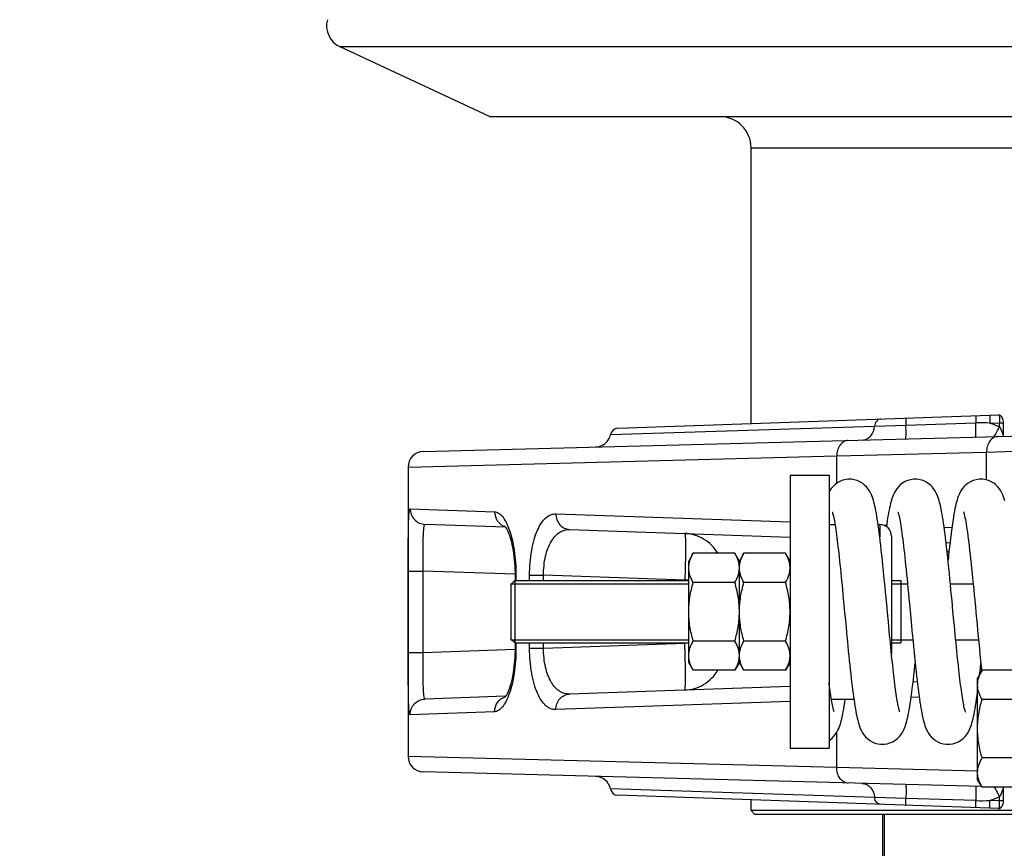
# Model space of a CAD drawing. Extents: x 0 to 2037, y -777 to 1557.
# Tile 22 of 70: x 347 to 410, y 601 to 654. Entities that reach past the tile are written whole.
import ezdxf

# ---------------------------------------------------------------- set-up
doc = ezdxf.new("R2010")
doc.units = 0
doc.header["$LTSCALE"] = 65.395
doc.layers.get('0').update_dxf_attribs({"linetype": 'CONTINUOUS'})
doc.layers.add('3_ALL_AXES', color=7, linetype='CONTINUOUS')
doc.styles.get("Standard").update_dxf_attribs({"font": 'arial.ttf'})
doc.dimstyles.new('DIMSTYLE_1', dxfattribs={"dimtxt": 8, "dimasz": 3, "dimexe": 2, "dimexo": 1.5, "dimgap": 2, "dimtad": 1, "dimdec": 1, "dimlfac": 2, "dimtxsty": 'STANDARD', "dimblk": '_ARROW_FILLED', "dimblk1": '_ARROW_FILLED', "dimblk2": '_ARROW_FILLED', "dimcen": 0.09, "dimazin": 3, "dimtp": 0.8, "dimtm": 0.8, "dimtfac": 1, "dimtdec": 65535, "dimtofl": 0, "dimtmove": 0, "dimatfit": 3, "dimtolj": 1})

# ---------------------------------------------------------------- blocks, each defined once
blk = doc.blocks.new('_ARROW_FILLED')
at = {"color": 0, "linetype": 'BYBLOCK'}
blk.add_solid([(0, 0), (-1, 0.25), (-1, -0.25)], dxfattribs=at)
blk = doc.blocks.new('*D7')
at = {"color": 2, "linetype": 'CONTINUOUS'}
for p, q in [((123.807, 476.828), (123.807, 722.061)), ((123.807, 720.061), (305.057, 720.061)), ((486.307, 720.061), (305.057, 720.061))]:
    blk.add_line(p, q, dxfattribs=at)
at = {"color": 2, "linetype": 'CONTINUOUS', "xscale": 3, "yscale": 3, "zscale": 3, "rotation": 180}
blk.add_blockref('_ARROW_FILLED', (123.807, 720.061), dxfattribs=at)
at = {"color": 2, "linetype": 'CONTINUOUS', "xscale": 3, "yscale": 3, "zscale": 3}
blk.add_blockref('_ARROW_FILLED', (486.307, 720.061), dxfattribs=at)
at = {"color": 2, "linetype": 'CONTINUOUS', "insert": (305.057, 730.061), "char_height": 8, "width": 7.43494, "attachment_point": 2}
blk.add_mtext('A', dxfattribs=at)

msp = doc.modelspace()

# ---------------------------------------------------------------- linework, layer by layer
at = {"color": 9, "linetype": 'CONTINUOUS'}
for p, q in [((605.166, 652.046), (367.447, 652.046)), ((393.807, 645.578), (578.807, 645.578)), ((384.787, 627.194), (401.736, 627.736)), ((401.736, 627.736), (403.738, 627.798)), ((403.738, 627.798), (408.218, 627.941)), ((409.122, 627.928), (409.742, 627.949)), ((409.742, 627.688), (409.742, 627.949)), ((371.807, 625.104), (399.301, 625.818)), ((399.301, 625.818), (408.905, 626.069)), ((399.301, 624.07), (399.301, 625.818)), ((408.905, 626.069), (411.307, 626.139)), ((408.905, 624.278), (408.905, 626.069)), ((371.936, 622.431), (377.36, 622.243)), ((381.286, 622.107), (396.307, 621.587)), ((402.057, 621.428), (402.057, 620.64)), ((402.321, 621.378), (402.494, 621.372)), ((406.188, 621.243), (406.683, 621.226)), ((371.815, 613.219), (371.815, 618.437)), ((371.815, 618.437), (372.78, 618.437)), ((372.78, 613.219), (372.78, 618.437)), ((378.67, 618.232), (372.78, 618.437)), ((378.729, 618.198), (378.669, 618.198)), ((378.729, 618.198), (378.729, 617.828)), ((379.602, 617.828), (379.602, 618.168)), ((379.602, 618.168), (380.499, 618.168)), ((380.499, 617.828), (380.499, 618.168)), ((389.556, 617.852), (380.499, 618.168)), ((389.556, 617.828), (389.556, 617.852)), ((389.807, 617.852), (389.556, 617.852)), ((378.729, 613.828), (378.729, 613.459)), ((379.602, 613.489), (379.602, 613.828)), ((380.499, 613.489), (380.499, 613.828)), ((380.499, 613.489), (389.556, 613.805)), ((389.556, 613.805), (389.556, 613.828)), ((389.807, 613.805), (389.556, 613.805)), ((371.815, 613.219), (372.78, 613.219)), ((372.78, 613.219), (378.67, 613.425)), ((378.729, 613.459), (378.669, 613.459)), ((379.602, 613.489), (380.499, 613.489)), ((396.307, 610.069), (381.286, 609.55)), ((400.399, 610.211), (399.841, 610.192)), ((404.588, 610.358), (404.073, 610.34)), ((377.36, 609.414), (371.936, 609.226)), ((399.301, 605.839), (399.301, 608.094)), ((399.301, 605.839), (371.807, 606.553)), ((408.332, 605.602), (399.301, 605.839)), ((401.736, 603.921), (384.787, 604.463)), ((403.738, 603.859), (401.736, 603.921)), ((408.218, 603.716), (403.738, 603.859)), ((409.742, 603.707), (409.122, 603.729)), ((409.742, 603.707), (409.742, 603.969)), ((402.358, 481.194), (402.358, 602.828))]:
    msp.add_line(p, q, dxfattribs=at)
at = {"color": 7, "linetype": 'CONTINUOUS'}
for p, q in [((377.029, 647.578), (367.447, 652.046)), ((377.029, 647.578), (595.584, 647.578)), ((393.807, 627.893), (393.807, 645.578)), ((385.259, 627.594), (409.122, 628.427)), ((372.78, 626.104), (411.307, 627.113)), ((371.807, 625.104), (371.807, 606.553)), ((378.063, 621.251), (372.9, 621.431)), ((398.807, 621.428), (399.183, 621.428)), ((401.952, 621.428), (402.057, 621.428)), ((382.168, 621.108), (396.307, 620.614)), ((402.807, 620.678), (402.807, 613.162)), ((406.312, 620.265), (406.56, 620.256)), ((378.669, 618.198), (378.669, 617.828)), ((378.657, 617.828), (378.407, 617.578)), ((378.407, 617.628), (378.407, 614.028)), ((378.657, 617.828), (378.657, 613.828)), ((378.657, 617.828), (389.807, 617.828)), ((402.807, 617.828), (403.407, 617.828)), ((403.407, 617.628), (403.407, 614.028)), ((378.657, 613.828), (378.407, 614.078)), ((378.657, 613.828), (389.807, 613.828)), ((378.669, 613.828), (378.669, 613.459)), ((402.807, 613.828), (403.407, 613.828)), ((402.793, 613.293), (402.765, 613.574)), ((408.562, 612.323), (408.594, 612.033)), ((404.464, 611.328), (404.198, 611.318)), ((396.307, 611.043), (382.168, 610.549)), ((378.063, 610.406), (372.9, 610.225)), ((398.955, 610.228), (400.397, 610.228)), ((408.599, 604.615), (372.78, 605.553)), ((409.122, 603.229), (385.259, 604.063)), ((393.807, 603.078), (393.807, 603.765)), ((411.307, 603.078), (393.807, 603.078)), ((394.057, 602.828), (393.807, 603.078)), ((411.331, 602.828), (394.057, 602.828)), ((402.255, 481.296), (402.255, 602.828))]:
    msp.add_line(p, q, dxfattribs=at)
at = {"color": 2, "linetype": 'CONTINUOUS'}
for p, q in [((378.407, 617.628), (389.807, 617.628)), ((402.807, 617.628), (403.407, 617.628)), ((378.407, 614.028), (389.807, 614.028)), ((402.807, 614.028), (403.407, 614.028))]:
    msp.add_line(p, q, dxfattribs=at)
at = {"color": 7, "linetype": 'CONTINUOUS'}
for points in [[(400.122, 624.328), (400.001, 624.323), (399.807, 624.293), (399.627, 624.24), (399.461, 624.166), (399.307, 624.075), (399.169, 623.968), (399.047, 623.849), (398.943, 623.723), (398.858, 623.598), (398.807, 623.51)], [(401.962, 621.358), (401.931, 621.569), (401.901, 621.767), (401.871, 621.953), (401.841, 622.127), (401.81, 622.291), (401.78, 622.445), (401.749, 622.592), (401.717, 622.73), (401.683, 622.86), (401.648, 622.984), (401.611, 623.102), (401.57, 623.217), (401.524, 623.332), (401.468, 623.45), (401.4, 623.574), (401.317, 623.7), (401.213, 623.829), (401.09, 623.954), (400.948, 624.067), (400.787, 624.164), (400.612, 624.241), (400.426, 624.295), (400.236, 624.324), (400.121, 624.328)], [(404.332, 624.328), (404.228, 624.324), (404.04, 624.298), (403.855, 624.246), (403.68, 624.171), (403.518, 624.076), (403.375, 623.964), (403.251, 623.842), (403.148, 623.715), (403.063, 623.59), (402.994, 623.467), (402.938, 623.351), (402.891, 623.238), (402.85, 623.126), (402.814, 623.013), (402.78, 622.895), (402.747, 622.772), (402.716, 622.642), (402.685, 622.503), (402.655, 622.355), (402.625, 622.197), (402.595, 622.028), (402.565, 621.847), (402.535, 621.656), (402.505, 621.452), (402.483, 621.294)], [(406.693, 616.525), (406.661, 616.868), (406.627, 617.219), (406.593, 617.573), (406.558, 617.93), (406.523, 618.286), (406.488, 618.638), (406.453, 618.984), (406.417, 619.321), (406.382, 619.648), (406.347, 619.962), (406.312, 620.261), (406.278, 620.544), (406.245, 620.811), (406.213, 621.06), (406.181, 621.293), (406.15, 621.511), (406.119, 621.715), (406.089, 621.905), (406.058, 622.084), (406.028, 622.251), (405.997, 622.408), (405.966, 622.558), (405.934, 622.699), (405.9, 622.833), (405.865, 622.96), (405.828, 623.082), (405.787, 623.199), (405.741, 623.316), (405.686, 623.435), (405.619, 623.559), (405.536, 623.687), (405.434, 623.817), (405.312, 623.943), (405.17, 624.058), (405.009, 624.158), (404.833, 624.237), (404.644, 624.293), (404.451, 624.323), (404.331, 624.328)], [(408.542, 624.328), (408.431, 624.324), (408.24, 624.296), (408.054, 624.242), (407.879, 624.165), (407.719, 624.069), (407.577, 623.957), (407.455, 623.835), (407.352, 623.708), (407.268, 623.582), (407.199, 623.458), (407.143, 623.34), (407.095, 623.223), (407.053, 623.105), (407.015, 622.985), (406.98, 622.858), (406.946, 622.726), (406.913, 622.585), (406.881, 622.435), (406.85, 622.276), (406.819, 622.105), (406.787, 621.922), (406.756, 621.727), (406.725, 621.519), (406.693, 621.298), (406.661, 621.064), (406.629, 620.816), (406.596, 620.554), (406.563, 620.279), (406.53, 619.992), (406.496, 619.691), (406.462, 619.378), (406.437, 619.136)], [(410.083, 622.934), (410.043, 623.065), (410, 623.192), (409.95, 623.318), (409.891, 623.445), (409.819, 623.575), (409.732, 623.707), (409.627, 623.837), (409.503, 623.96), (409.364, 624.07), (409.208, 624.164), (409.037, 624.239), (408.855, 624.293), (408.663, 624.323), (408.541, 624.328)], [(399.012, 622.238), (399.011, 622.241), (399.01, 622.243), (399.016, 622.227), (399.025, 622.197), (399.038, 622.153), (399.052, 622.096), (399.069, 622.028), (399.087, 621.948), (399.106, 621.856), (399.126, 621.754), (399.147, 621.642), (399.168, 621.519), (399.19, 621.387), (399.212, 621.245), (399.235, 621.094), (399.258, 620.934), (399.281, 620.764), (399.305, 620.585), (399.329, 620.398), (399.353, 620.202), (399.378, 619.997), (399.402, 619.784), (399.428, 619.563), (399.453, 619.334), (399.479, 619.097), (399.505, 618.853), (399.531, 618.601), (399.557, 618.342), (399.584, 618.076), (399.611, 617.804), (399.638, 617.526), (399.666, 617.242), (399.693, 616.953), (399.721, 616.659)], [(403.223, 622.237), (403.221, 622.241), (403.22, 622.243), (403.225, 622.228), (403.235, 622.198), (403.247, 622.155), (403.262, 622.099), (403.278, 622.03), (403.297, 621.949), (403.316, 621.856), (403.337, 621.75), (403.358, 621.633), (403.381, 621.503), (403.404, 621.361), (403.428, 621.207), (403.452, 621.042), (403.477, 620.866), (403.502, 620.678), (403.528, 620.48), (403.554, 620.272), (403.581, 620.053), (403.608, 619.824), (403.635, 619.585), (403.663, 619.336), (403.691, 619.077), (403.719, 618.808), (403.748, 618.529), (403.777, 618.242), (403.807, 617.945), (403.837, 617.639), (403.868, 617.326), (403.899, 617.004), (403.93, 616.674), (403.962, 616.338)], [(407.433, 622.237), (407.43, 622.242), (407.431, 622.241), (407.438, 622.221), (407.449, 622.184), (407.464, 622.129), (407.482, 622.057), (407.502, 621.969), (407.524, 621.865), (407.548, 621.745), (407.572, 621.611), (407.597, 621.462), (407.624, 621.298), (407.651, 621.121), (407.678, 620.929), (407.706, 620.724), (407.735, 620.505), (407.764, 620.273), (407.794, 620.028), (407.824, 619.769), (407.855, 619.497), (407.886, 619.212), (407.918, 618.915), (407.95, 618.606), (407.983, 618.286), (408.016, 617.956), (408.05, 617.615), (408.083, 617.265), (408.118, 616.906), (408.153, 616.54), (408.188, 616.168), (408.223, 615.789), (408.296, 615.02)], [(402.463, 616.735), (402.431, 617.075), (402.398, 617.42), (402.364, 617.768), (402.33, 618.116), (402.296, 618.462), (402.261, 618.803), (402.227, 619.137), (402.192, 619.463), (402.158, 619.777), (402.124, 620.078), (402.09, 620.366), (402.057, 620.637), (402.025, 620.893), (401.993, 621.133), (401.962, 621.358)], [(378, 621.333), (378, 621.333), (378.007, 621.326), (378.021, 621.31), (378.041, 621.283), (378.067, 621.245), (378.099, 621.193), (378.135, 621.128), (378.175, 621.049), (378.217, 620.955), (378.261, 620.847), (378.305, 620.726), (378.349, 620.592), (378.392, 620.446), (378.434, 620.289), (378.473, 620.121), (378.51, 619.945), (378.543, 619.76), (378.573, 619.568), (378.6, 619.371), (378.622, 619.168), (378.64, 618.961), (378.654, 618.752), (378.663, 618.541), (378.668, 618.328), (378.669, 618.198)], [(399.721, 616.659), (399.778, 616.061), (399.807, 615.756), (399.835, 615.45), (399.894, 614.833)], [(402.61, 615.173), (402.554, 615.771), (402.525, 616.082), (402.463, 616.735)], [(403.962, 616.338), (404.026, 615.652), (404.092, 614.955)], [(406.813, 615.248), (406.755, 615.869), (406.693, 616.525)], [(402.765, 613.574), (402.743, 613.796), (402.717, 614.058), (402.691, 614.326), (402.665, 614.602), (402.638, 614.884), (402.61, 615.173)], [(407.545, 609.421), (407.547, 609.417), (407.548, 609.413), (407.544, 609.425), (407.536, 609.45), (407.525, 609.49), (407.511, 609.541), (407.495, 609.604), (407.478, 609.678), (407.46, 609.762), (407.441, 609.857), (407.421, 609.962), (407.401, 610.077), (407.38, 610.201), (407.358, 610.334), (407.337, 610.476), (407.314, 610.628), (407.292, 610.787), (407.269, 610.955), (407.246, 611.132), (407.222, 611.316), (407.199, 611.507), (407.175, 611.706), (407.151, 611.912), (407.127, 612.125), (407.103, 612.346), (407.078, 612.573), (407.053, 612.808), (407.028, 613.05), (407.003, 613.299), (406.977, 613.556), (406.951, 613.82), (406.924, 614.091), (406.897, 614.37), (406.87, 614.655), (406.842, 614.948), (406.813, 615.248)], [(399.894, 614.833), (399.923, 614.523), (399.953, 614.213), (399.982, 613.905), (400.012, 613.598), (400.043, 613.293), (400.073, 612.992), (400.103, 612.694), (400.134, 612.403), (400.165, 612.117), (400.195, 611.839), (400.226, 611.569), (400.256, 611.308), (400.287, 611.057), (400.317, 610.816), (400.347, 610.585), (400.377, 610.366), (400.407, 610.158), (400.436, 609.961), (400.466, 609.776), (400.495, 609.602), (400.524, 609.439), (400.553, 609.285), (400.583, 609.141), (400.613, 609.006), (400.644, 608.879), (400.675, 608.758), (400.709, 608.643), (400.745, 608.531), (400.786, 608.42), (400.832, 608.307), (400.888, 608.191), (400.957, 608.069), (401.041, 607.943), (401.145, 607.816), (401.269, 607.693), (401.413, 607.581), (401.575, 607.485), (401.752, 607.41), (401.937, 607.359), (402.124, 607.332), (402.227, 607.328)], [(404.092, 614.955), (404.125, 614.606), (404.158, 614.26), (404.191, 613.916), (404.224, 613.577), (404.258, 613.244), (404.29, 612.919), (404.323, 612.601), (404.356, 612.293), (404.388, 611.996), (404.42, 611.709), (404.452, 611.433), (404.483, 611.168), (404.514, 610.916), (404.545, 610.675), (404.576, 610.446), (404.606, 610.229), (404.637, 610.024), (404.667, 609.831), (404.697, 609.649), (404.727, 609.478), (404.757, 609.317), (404.788, 609.166), (404.819, 609.025), (404.851, 608.891), (404.884, 608.765), (404.918, 608.645), (404.956, 608.529), (404.997, 608.416), (405.045, 608.302), (405.101, 608.185), (405.171, 608.062), (405.255, 607.937), (405.359, 607.811), (405.482, 607.691), (405.625, 607.58), (405.785, 607.486), (405.959, 607.411), (406.144, 607.359), (406.331, 607.332), (406.437, 607.328)], [(408.296, 615.02), (408.333, 614.631), (408.37, 614.241), (408.408, 613.851), (408.446, 613.463), (408.484, 613.079), (408.523, 612.698), (408.562, 612.323)], [(378.669, 613.459), (378.668, 613.336), (378.663, 613.124), (378.654, 612.912), (378.641, 612.703), (378.623, 612.496), (378.6, 612.293), (378.574, 612.095), (378.544, 611.903), (378.511, 611.718), (378.474, 611.541), (378.435, 611.374), (378.394, 611.216), (378.351, 611.069), (378.306, 610.935), (378.262, 610.813), (378.218, 610.705), (378.176, 610.611), (378.137, 610.531), (378.1, 610.466), (378.068, 610.414), (378.042, 610.375), (378.021, 610.348), (378.012, 610.337)], [(403.337, 609.417), (403.336, 609.42), (403.329, 609.442), (403.318, 609.477), (403.305, 609.523), (403.291, 609.581), (403.274, 609.65), (403.257, 609.729), (403.239, 609.818), (403.22, 609.916), (403.2, 610.023), (403.18, 610.14), (403.159, 610.265), (403.138, 610.399), (403.117, 610.541), (403.095, 610.691), (403.073, 610.849), (403.051, 611.015), (403.029, 611.188), (403.006, 611.368), (402.983, 611.555), (402.96, 611.749), (402.937, 611.949), (402.914, 612.156), (402.89, 612.37), (402.866, 612.591), (402.842, 612.818), (402.818, 613.052), (402.793, 613.293)], [(402.226, 607.328), (402.338, 607.333), (402.526, 607.361), (402.713, 607.414), (402.89, 607.491), (403.052, 607.59), (403.196, 607.704), (403.32, 607.829), (403.423, 607.959), (403.507, 608.086), (403.575, 608.21), (403.631, 608.33), (403.678, 608.446), (403.719, 608.563), (403.756, 608.682), (403.791, 608.806), (403.824, 608.938), (403.857, 609.079), (403.889, 609.229), (403.92, 609.391), (403.952, 609.565), (403.984, 609.752), (404.016, 609.952), (404.048, 610.167), (404.081, 610.396), (404.114, 610.64), (404.147, 610.899), (404.181, 611.173), (404.215, 611.46), (404.249, 611.76), (404.283, 612.069), (404.317, 612.386), (404.332, 612.521)], [(408.465, 611.809), (408.474, 611.889), (408.509, 612.212), (408.542, 612.521)], [(399.118, 609.435), (399.126, 609.42), (399.129, 609.413), (399.126, 609.421), (399.118, 609.444), (399.107, 609.48), (399.094, 609.529), (399.079, 609.589), (399.062, 609.661), (399.044, 609.743), (399.025, 609.835), (399.006, 609.937), (398.986, 610.049), (398.965, 610.169), (398.944, 610.297), (398.923, 610.433), (398.902, 610.576), (398.88, 610.726), (398.859, 610.881), (398.837, 611.042), (398.816, 611.207), (398.807, 611.282)], [(406.436, 607.328), (406.55, 607.333), (406.739, 607.361), (406.927, 607.416), (407.105, 607.494), (407.268, 607.593), (407.412, 607.709), (407.536, 607.836), (407.639, 607.966), (407.722, 608.095), (407.79, 608.22), (407.845, 608.34), (407.892, 608.458), (407.933, 608.577), (407.971, 608.698), (408.006, 608.825), (408.04, 608.961), (408.072, 609.105), (408.105, 609.26), (408.137, 609.426), (408.169, 609.604), (408.201, 609.796), (408.233, 610.003), (408.266, 610.224), (408.3, 610.462), (408.332, 610.702)], [(398.807, 607.566), (398.855, 607.599), (399, 607.716), (399.123, 607.844), (399.225, 607.975), (399.308, 608.104), (399.375, 608.229), (399.429, 608.349), (399.476, 608.468), (399.516, 608.586), (399.553, 608.707), (399.588, 608.834), (399.622, 608.969), (399.654, 609.113), (399.686, 609.267), (399.718, 609.432), (399.75, 609.61), (399.782, 609.801), (399.814, 610.006), (399.846, 610.225), (399.847, 610.228)]]:
    msp.add_lwpolyline(points, dxfattribs=at)
for centre, radius, start, end in [((368.081, 653.406), 1.5, 165, 245), ((391.807, 645.578), 2, 0, 90), ((383.807, 627.393), 1, 271.5, 348.5165), ((385.277, 627.094), 0.5, 92, 168.5165), ((372.807, 625.104), 1, 91.5, 180), ((402.057, 620.678), 0.75, 0, 90), ((372.807, 606.553), 1, 180, 268.5), ((383.807, 604.264), 1, 11.4835, 88.5), ((385.277, 604.562), 0.5, 191.4835, 268)]:
    msp.add_arc(centre, radius, start, end, dxfattribs=at)
at = {"color": 9, "linetype": 'CONTINUOUS'}
for centre, radius, start, end in [((408.522, 618.029), 9.917, 86.53144, 91.75311), ((404.677, 617.984), 2.44, 42.03908, 45.96537), ((407.547, 614.464), 4, 280.9951, 281.31619), ((408.522, 613.627), 9.916, 268.24669, 273.46876)]:
    msp.add_arc(centre, radius, start, end, dxfattribs=at)
for points, knots in [([(408.219, 628.396), (408.216, 628.396), (408.217, 628.378), (408.213, 628.359), (408.213, 628.315), (408.212, 628.261), (408.213, 628.193), (408.214, 628.085), (408.216, 628), (408.218, 627.941)], [0, 0, 0, 0, 0.019951, 0.075882, 0.166541, 0.288938, 0.43895, 0.611456, 1, 1, 1, 1]), ([(409.122, 628.427), (409.118, 628.427), (409.119, 628.408), (409.115, 628.386), (409.115, 628.337), (409.114, 628.277), (409.115, 628.201), (409.117, 628.084), (409.119, 627.991), (409.122, 627.928)], [0, 0, 0, 0, 0.020341, 0.077495, 0.169898, 0.294102, 0.445391, 0.617953, 1, 1, 1, 1]), ([(400.932, 626.841), (401.033, 626.844), (401.24, 626.896), (401.588, 627.168), (401.717, 627.509), (401.736, 627.736)], [0, 0, 0, 0, 0.231779, 0.475035, 1, 1, 1, 1]), ([(402.133, 628.183), (402.083, 628.182), (401.98, 628.155), (401.808, 628.018), (401.744, 627.849), (401.736, 627.736)], [0, 0, 0, 0, 0.231821, 0.475041, 1, 1, 1, 1]), ([(403.726, 626.914), (403.728, 626.914), (403.731, 626.922), (403.733, 626.933), (403.735, 626.954), (403.738, 626.997), (403.741, 627.069), (403.743, 627.176), (403.744, 627.307), (403.743, 627.517), (403.74, 627.683), (403.738, 627.798)], [0, 0, 0, 0, 0.005873, 0.02025, 0.04361, 0.075857, 0.166009, 0.287865, 0.437453, 0.609878, 1, 1, 1, 1]), ([(403.739, 628.239), (403.736, 628.239), (403.737, 628.223), (403.733, 628.203), (403.733, 628.161), (403.732, 628.109), (403.733, 628.043), (403.734, 627.938), (403.736, 627.855), (403.738, 627.798)], [0, 0, 0, 0, 0.019845, 0.075438, 0.165616, 0.287515, 0.437171, 0.609659, 1, 1, 1, 1]), ([(408.207, 627.032), (408.209, 627.032), (408.212, 627.039), (408.214, 627.051), (408.216, 627.073), (408.219, 627.117), (408.222, 627.192), (408.224, 627.302), (408.225, 627.437), (408.224, 627.653), (408.221, 627.823), (408.218, 627.941)], [0, 0, 0, 0, 0.005874, 0.020331, 0.043831, 0.076269, 0.166901, 0.289258, 0.439206, 0.611657, 1, 1, 1, 1]), ([(409.401, 627.063), (409.426, 627.107), (409.542, 627.314), (409.655, 627.523), (409.742, 627.688)], [0, 0, 0, 0, 0.215745, 1, 1, 1, 1]), ([(409.639, 627.069), (409.54, 627.066), (409.332, 627.004), (409.09, 626.772), (408.937, 626.445), (408.904, 626.197), (408.905, 626.069)], [0, 0, 0, 0, 0.218144, 0.455985, 0.719412, 1, 1, 1, 1]), ([(400.035, 626.818), (399.936, 626.815), (399.728, 626.753), (399.486, 626.52), (399.332, 626.194), (399.3, 625.945), (399.301, 625.818)], [0, 0, 0, 0, 0.218144, 0.455985, 0.719412, 1, 1, 1, 1]), ([(371.815, 618.437), (371.815, 618.699), (371.816, 619.211), (371.819, 619.954), (371.825, 620.637), (371.834, 621.235), (371.846, 621.668), (371.86, 621.955), (371.872, 622.121), (371.884, 622.25), (371.899, 622.346), (371.91, 622.4), (371.927, 622.431), (371.936, 622.431)], [0, 0, 0, 0, 0.195631, 0.383548, 0.556382, 0.707437, 0.830989, 0.880986, 0.922516, 0.955239, 0.978933, 0.993573, 1, 1, 1, 1]), ([(371.936, 622.431), (371.936, 622.304), (371.986, 622.047), (372.199, 621.719), (372.518, 621.495), (372.773, 621.436), (372.9, 621.431)], [0, 0, 0, 0, 0.250131, 0.500182, 0.750128, 1, 1, 1, 1]), ([(377.36, 622.243), (377.359, 622.034), (377.485, 621.609), (377.845, 621.344), (378.039, 621.284)], [0, 0, 0, 0, 0.507214, 1, 1, 1, 1]), ([(377.36, 622.243), (377.447, 622.24), (377.644, 622.165), (377.888, 621.916), (378.116, 621.542), (378.32, 621.047), (378.494, 620.444), (378.677, 619.487), (378.729, 618.723), (378.729, 618.198)], [0, 0, 0, 0, 0.058653, 0.133351, 0.229986, 0.34951, 0.490348, 0.649193, 1, 1, 1, 1]), ([(379.602, 618.168), (379.602, 618.701), (379.661, 619.476), (379.875, 620.436), (380.081, 621.029), (380.331, 621.504), (380.618, 621.852), (380.94, 622.067), (381.176, 622.111), (381.286, 622.107)], [0, 0, 0, 0, 0.346516, 0.501737, 0.638074, 0.753554, 0.849028, 0.928587, 1, 1, 1, 1]), ([(381.286, 622.107), (381.285, 621.98), (381.328, 621.727), (381.52, 621.399), (381.813, 621.172), (382.051, 621.112), (382.168, 621.108)], [0, 0, 0, 0, 0.259895, 0.513944, 0.759877, 1, 1, 1, 1]), ([(372.78, 618.437), (372.778, 618.633), (372.775, 619.016), (372.773, 619.571), (372.776, 620.084), (372.784, 620.532), (372.799, 620.9), (372.819, 621.172), (372.846, 621.337), (372.871, 621.413), (372.892, 621.432), (372.9, 621.431)], [0, 0, 0, 0, 0.19429, 0.381106, 0.55322, 0.703958, 0.827518, 0.919286, 0.976268, 0.99166, 1, 1, 1, 1]), ([(380.499, 618.168), (380.494, 618.578), (380.566, 619.336), (380.872, 620.197), (381.235, 620.694), (381.525, 620.942), (381.841, 621.086), (382.062, 621.112), (382.168, 621.108)], [0, 0, 0, 0, 0.330703, 0.6094, 0.723785, 0.823726, 0.913834, 1, 1, 1, 1]), ([(391.681, 619.582), (391.449, 619.948), (390.827, 620.578), (389.973, 620.835), (389.556, 620.85)], [0, 0, 0, 0, 0.509346, 1, 1, 1, 1]), ([(389.556, 620.85), (389.562, 620.85), (389.57, 620.823), (389.577, 620.785), (389.584, 620.71), (389.589, 620.612), (389.594, 620.486), (389.599, 620.27), (389.601, 619.943), (389.597, 619.495), (389.589, 618.983), (389.575, 618.429), (389.563, 618.046), (389.556, 617.852)], [0, 0, 0, 0, 0.005892, 0.020646, 0.044659, 0.07779, 0.119755, 0.170164, 0.29433, 0.445565, 0.618086, 0.805285, 1, 1, 1, 1]), ([(389.556, 610.807), (389.562, 610.807), (389.57, 610.834), (389.577, 610.872), (389.584, 610.947), (389.589, 611.045), (389.594, 611.171), (389.599, 611.387), (389.601, 611.714), (389.597, 612.162), (389.589, 612.673), (389.575, 613.228), (389.563, 613.61), (389.556, 613.805)], [0, 0, 0, 0, 0.005892, 0.020646, 0.044659, 0.07779, 0.119755, 0.170164, 0.29433, 0.445565, 0.618086, 0.805285, 1, 1, 1, 1]), ([(371.936, 609.226), (371.927, 609.226), (371.91, 609.257), (371.899, 609.31), (371.884, 609.407), (371.872, 609.536), (371.86, 609.702), (371.846, 609.989), (371.834, 610.422), (371.825, 611.019), (371.819, 611.703), (371.816, 612.446), (371.815, 612.958), (371.815, 613.219)], [0, 0, 0, 0, 0.006427, 0.021067, 0.044761, 0.077484, 0.119014, 0.169011, 0.292563, 0.443618, 0.616452, 0.804369, 1, 1, 1, 1]), ([(372.9, 610.225), (372.892, 610.225), (372.871, 610.244), (372.846, 610.32), (372.819, 610.485), (372.799, 610.757), (372.784, 611.125), (372.776, 611.573), (372.773, 612.085), (372.775, 612.641), (372.778, 613.024), (372.78, 613.219)], [0, 0, 0, 0, 0.00834, 0.023732, 0.080714, 0.172482, 0.296042, 0.44678, 0.618894, 0.80571, 1, 1, 1, 1]), ([(378.729, 613.459), (378.729, 612.934), (378.677, 612.169), (378.494, 611.213), (378.32, 610.609), (378.116, 610.114), (377.888, 609.741), (377.644, 609.492), (377.447, 609.417), (377.36, 609.414)], [0, 0, 0, 0, 0.350807, 0.509652, 0.65049, 0.770014, 0.866649, 0.941347, 1, 1, 1, 1]), ([(381.286, 609.55), (381.176, 609.546), (380.94, 609.589), (380.618, 609.804), (380.331, 610.153), (380.081, 610.628), (379.875, 611.221), (379.661, 612.181), (379.602, 612.956), (379.602, 613.489)], [0, 0, 0, 0, 0.071413, 0.150972, 0.246446, 0.361926, 0.498263, 0.653484, 1, 1, 1, 1]), ([(382.168, 610.549), (382.062, 610.545), (381.841, 610.571), (381.525, 610.715), (381.235, 610.963), (380.872, 611.46), (380.566, 612.321), (380.494, 613.079), (380.499, 613.489)], [0, 0, 0, 0, 0.086166, 0.176274, 0.276215, 0.3906, 0.669297, 1, 1, 1, 1]), ([(389.556, 610.807), (389.973, 610.821), (390.827, 611.079), (391.449, 611.709), (391.681, 612.075)], [0, 0, 0, 0, 0.490654, 1, 1, 1, 1]), ([(371.936, 609.226), (371.936, 609.353), (371.986, 609.61), (372.199, 609.938), (372.518, 610.162), (372.773, 610.221), (372.9, 610.225)], [0, 0, 0, 0, 0.250131, 0.500182, 0.750128, 1, 1, 1, 1]), ([(377.36, 609.414), (377.359, 609.623), (377.485, 610.048), (377.845, 610.313), (378.039, 610.373)], [0, 0, 0, 0, 0.507213, 1, 1, 1, 1]), ([(381.286, 609.55), (381.285, 609.676), (381.328, 609.93), (381.52, 610.258), (381.813, 610.485), (382.051, 610.545), (382.168, 610.549)], [0, 0, 0, 0, 0.259895, 0.513944, 0.759877, 1, 1, 1, 1]), ([(400.035, 604.839), (399.936, 604.842), (399.728, 604.904), (399.486, 605.137), (399.332, 605.463), (399.3, 605.712), (399.301, 605.839)], [0, 0, 0, 0, 0.218144, 0.455985, 0.719412, 1, 1, 1, 1]), ([(400.932, 604.816), (401.033, 604.813), (401.24, 604.761), (401.588, 604.488), (401.717, 604.148), (401.736, 603.921)], [0, 0, 0, 0, 0.231779, 0.475035, 1, 1, 1, 1]), ([(403.726, 604.743), (403.728, 604.742), (403.731, 604.735), (403.733, 604.724), (403.735, 604.703), (403.738, 604.66), (403.741, 604.588), (403.743, 604.481), (403.744, 604.35), (403.743, 604.14), (403.74, 603.974), (403.738, 603.859)], [0, 0, 0, 0, 0.005873, 0.02025, 0.04361, 0.075857, 0.166009, 0.287865, 0.437453, 0.609878, 1, 1, 1, 1]), ([(408.207, 604.625), (408.209, 604.625), (408.212, 604.617), (408.214, 604.606), (408.216, 604.584), (408.219, 604.54), (408.222, 604.465), (408.224, 604.355), (408.225, 604.22), (408.224, 604.004), (408.221, 603.834), (408.218, 603.716)], [0, 0, 0, 0, 0.005873, 0.020331, 0.043831, 0.076269, 0.166901, 0.289258, 0.439206, 0.611657, 1, 1, 1, 1]), ([(409.411, 604.576), (409.436, 604.532), (409.549, 604.331), (409.658, 604.128), (409.742, 603.969)], [0, 0, 0, 0, 0.218353, 1, 1, 1, 1]), ([(402.133, 603.473), (402.083, 603.475), (401.98, 603.502), (401.808, 603.638), (401.744, 603.808), (401.736, 603.921)], [0, 0, 0, 0, 0.231822, 0.475043, 1, 1, 1, 1]), ([(403.739, 603.417), (403.736, 603.418), (403.737, 603.434), (403.733, 603.453), (403.733, 603.496), (403.732, 603.548), (403.733, 603.614), (403.734, 603.718), (403.736, 603.802), (403.738, 603.859)], [0, 0, 0, 0, 0.019847, 0.075442, 0.16562, 0.287519, 0.437175, 0.609662, 1, 1, 1, 1]), ([(408.219, 603.261), (408.216, 603.261), (408.217, 603.278), (408.213, 603.298), (408.213, 603.342), (408.212, 603.396), (408.213, 603.464), (408.214, 603.571), (408.216, 603.657), (408.218, 603.716)], [0, 0, 0, 0, 0.019949, 0.075877, 0.166535, 0.288932, 0.438945, 0.611452, 1, 1, 1, 1]), ([(409.122, 603.229), (409.118, 603.23), (409.119, 603.249), (409.115, 603.271), (409.115, 603.32), (409.114, 603.38), (409.115, 603.455), (409.117, 603.573), (409.119, 603.665), (409.122, 603.729)], [0, 0, 0, 0, 0.02034, 0.077494, 0.169897, 0.294102, 0.445391, 0.617953, 1, 1, 1, 1])]:
    msp.add_open_spline(points, degree=3, knots=knots, dxfattribs=at)
for points in [[(409.122, 627.928), (409.336, 627.871), (409.546, 627.791), (409.742, 627.688)], [(409.742, 603.969), (409.546, 603.865), (409.336, 603.785), (409.122, 603.729)]]:
    msp.add_open_spline(points, degree=3, dxfattribs=at)
at = {"layer": '3_ALL_AXES', "color": 7, "linetype": 'CONTINUOUS'}
for p, q in [((409.122, 628.427), (409.648, 628.446)), ((409.99, 627.078), (409.99, 627.951)), ((396.307, 624.578), (396.307, 607.078)), ((396.307, 624.578), (398.807, 624.578)), ((398.807, 624.578), (398.807, 607.078)), ((390.097, 619.581), (389.807, 619.078)), ((392.766, 619.581), (390.097, 619.581)), ((393.057, 619.078), (392.766, 619.581)), ((393.347, 619.581), (393.057, 619.078)), ((396.016, 619.581), (393.347, 619.581)), ((396.307, 619.078), (396.016, 619.581)), ((389.807, 612.578), (389.807, 619.078)), ((393.057, 612.578), (393.057, 619.078)), ((392.766, 617.705), (390.097, 617.705)), ((396.016, 617.705), (393.347, 617.705)), ((403.407, 617.828), (403.407, 613.828)), ((403.407, 617.628), (403.838, 617.628)), ((406.588, 617.628), (408.048, 617.628)), ((392.766, 613.952), (390.097, 613.952)), ((396.016, 613.952), (393.347, 613.952)), ((403.407, 614.028), (404.181, 614.028)), ((406.93, 614.028), (408.391, 614.028)), ((390.097, 612.076), (389.807, 612.578)), ((393.057, 612.578), (392.766, 612.076)), ((393.347, 612.076), (393.057, 612.578)), ((396.307, 612.578), (396.016, 612.076)), ((392.766, 612.076), (390.097, 612.076)), ((396.016, 612.076), (393.347, 612.076)), ((408.622, 612.081), (408.332, 611.578)), ((411.082, 612.081), (408.622, 612.081)), ((408.332, 605.078), (408.332, 611.578)), ((411.082, 610.205), (408.622, 610.205)), ((396.307, 607.078), (398.807, 607.078)), ((411.082, 606.452), (408.622, 606.452)), ((408.622, 604.576), (408.332, 605.078)), ((411.082, 604.576), (408.622, 604.576)), ((409.99, 603.706), (409.99, 604.579)), ((409.648, 603.211), (409.122, 603.229))]:
    msp.add_line(p, q, dxfattribs=at)
at = {"layer": '3_ALL_AXES', "color": 9, "linetype": 'CONTINUOUS'}
for p, q in [((409.742, 627.949), (409.99, 627.951)), ((409.99, 603.706), (409.742, 603.707))]:
    msp.add_line(p, q, dxfattribs=at)
at = {"layer": '3_ALL_AXES', "color": 7, "linetype": 'CONTINUOUS'}
msp.add_arc((410.104, 605.588), 1.78, 196.0572, 197.48626, dxfattribs=at)
for points in [[(409.738, 628.435), (409.709, 628.443), (409.678, 628.447), (409.648, 628.446)], [(409.648, 603.211), (409.678, 603.21), (409.709, 603.214), (409.738, 603.222)]]:
    msp.add_open_spline(points, degree=3, dxfattribs=at)
at = {"layer": '3_ALL_AXES', "color": 9, "linetype": 'CONTINUOUS'}
for points, knots in [([(409.738, 628.435), (409.732, 628.376), (409.736, 628.214), (409.738, 628.052), (409.742, 627.949)], [0, 0, 0, 0, 0.364456, 1, 1, 1, 1]), ([(409.742, 627.688), (409.774, 627.643), (409.884, 627.452), (409.946, 627.239), (409.981, 627.078)], [0, 0, 0, 0, 0.2508, 1, 1, 1, 1]), ([(409.981, 604.579), (409.946, 604.418), (409.884, 604.205), (409.774, 604.014), (409.742, 603.969)], [0, 0, 0, 0, 0.7492, 1, 1, 1, 1]), ([(409.738, 603.222), (409.732, 603.281), (409.736, 603.443), (409.738, 603.605), (409.742, 603.707)], [0, 0, 0, 0, 0.364456, 1, 1, 1, 1])]:
    msp.add_open_spline(points, degree=3, knots=knots, dxfattribs=at)
at = {"layer": '3_ALL_AXES', "color": 7, "linetype": 'CONTINUOUS'}
for points, knots in [([(409.99, 627.951), (409.99, 628.008), (409.978, 628.119), (409.919, 628.299), (409.816, 628.412), (409.738, 628.435)], [0, 0, 0, 0, 0.299653, 0.57554, 1, 1, 1, 1]), ([(389.807, 618.643), (389.807, 618.723), (389.821, 618.884), (389.902, 619.205), (390.012, 619.434), (390.097, 619.581)], [0, 0, 0, 0, 0.240576, 0.485848, 1, 1, 1, 1]), ([(393.057, 618.643), (393.057, 618.723), (393.043, 618.884), (392.962, 619.205), (392.851, 619.434), (392.766, 619.581)], [0, 0, 0, 0, 0.240576, 0.485848, 1, 1, 1, 1]), ([(393.057, 618.643), (393.057, 618.723), (393.071, 618.884), (393.152, 619.205), (393.262, 619.434), (393.347, 619.581)], [0, 0, 0, 0, 0.240576, 0.485848, 1, 1, 1, 1]), ([(396.307, 618.643), (396.307, 618.723), (396.293, 618.884), (396.212, 619.205), (396.101, 619.434), (396.016, 619.581)], [0, 0, 0, 0, 0.240576, 0.485848, 1, 1, 1, 1]), ([(390.097, 617.705), (390.012, 617.852), (389.902, 618.081), (389.821, 618.402), (389.807, 618.563), (389.807, 618.643)], [0, 0, 0, 0, 0.514153, 0.759424, 1, 1, 1, 1]), ([(392.766, 617.705), (392.851, 617.852), (392.962, 618.081), (393.043, 618.402), (393.057, 618.563), (393.057, 618.643)], [0, 0, 0, 0, 0.514153, 0.759424, 1, 1, 1, 1]), ([(393.347, 617.705), (393.262, 617.852), (393.152, 618.081), (393.071, 618.402), (393.057, 618.563), (393.057, 618.643)], [0, 0, 0, 0, 0.514153, 0.759424, 1, 1, 1, 1]), ([(396.016, 617.705), (396.101, 617.852), (396.212, 618.081), (396.293, 618.402), (396.307, 618.563), (396.307, 618.643)], [0, 0, 0, 0, 0.514153, 0.759424, 1, 1, 1, 1]), ([(389.807, 615.828), (389.807, 616.146), (389.862, 616.781), (390.009, 617.4), (390.097, 617.705)], [0, 0, 0, 0, 0.499896, 1, 1, 1, 1]), ([(393.057, 615.828), (393.057, 616.146), (393.001, 616.781), (392.854, 617.4), (392.766, 617.705)], [0, 0, 0, 0, 0.499896, 1, 1, 1, 1]), ([(393.057, 615.828), (393.057, 616.146), (393.112, 616.781), (393.259, 617.4), (393.347, 617.705)], [0, 0, 0, 0, 0.499896, 1, 1, 1, 1]), ([(396.307, 615.828), (396.307, 616.146), (396.251, 616.781), (396.104, 617.4), (396.016, 617.705)], [0, 0, 0, 0, 0.499896, 1, 1, 1, 1]), ([(390.097, 613.952), (390.009, 614.257), (389.862, 614.876), (389.807, 615.511), (389.807, 615.828)], [0, 0, 0, 0, 0.500104, 1, 1, 1, 1]), ([(392.766, 613.952), (392.854, 614.257), (393.001, 614.876), (393.057, 615.511), (393.057, 615.828)], [0, 0, 0, 0, 0.500104, 1, 1, 1, 1]), ([(393.347, 613.952), (393.259, 614.257), (393.112, 614.876), (393.057, 615.511), (393.057, 615.828)], [0, 0, 0, 0, 0.500104, 1, 1, 1, 1]), ([(396.016, 613.952), (396.104, 614.257), (396.251, 614.876), (396.307, 615.511), (396.307, 615.828)], [0, 0, 0, 0, 0.500104, 1, 1, 1, 1]), ([(389.807, 613.014), (389.807, 613.093), (389.821, 613.254), (389.902, 613.576), (390.012, 613.805), (390.097, 613.952)], [0, 0, 0, 0, 0.240576, 0.485848, 1, 1, 1, 1]), ([(393.057, 613.014), (393.057, 613.093), (393.043, 613.254), (392.962, 613.576), (392.851, 613.805), (392.766, 613.952)], [0, 0, 0, 0, 0.240576, 0.485848, 1, 1, 1, 1]), ([(393.057, 613.014), (393.057, 613.093), (393.071, 613.254), (393.152, 613.576), (393.262, 613.805), (393.347, 613.952)], [0, 0, 0, 0, 0.240576, 0.485848, 1, 1, 1, 1]), ([(396.307, 613.014), (396.307, 613.093), (396.293, 613.254), (396.212, 613.576), (396.101, 613.805), (396.016, 613.952)], [0, 0, 0, 0, 0.240576, 0.485848, 1, 1, 1, 1]), ([(390.097, 612.076), (390.012, 612.223), (389.902, 612.451), (389.821, 612.773), (389.807, 612.934), (389.807, 613.014)], [0, 0, 0, 0, 0.514153, 0.759424, 1, 1, 1, 1]), ([(392.766, 612.076), (392.851, 612.223), (392.962, 612.451), (393.043, 612.773), (393.057, 612.934), (393.057, 613.014)], [0, 0, 0, 0, 0.514153, 0.759424, 1, 1, 1, 1]), ([(393.347, 612.076), (393.262, 612.223), (393.152, 612.451), (393.071, 612.773), (393.057, 612.934), (393.057, 613.014)], [0, 0, 0, 0, 0.514153, 0.759424, 1, 1, 1, 1]), ([(396.016, 612.076), (396.101, 612.223), (396.212, 612.451), (396.293, 612.773), (396.307, 612.934), (396.307, 613.014)], [0, 0, 0, 0, 0.514153, 0.759424, 1, 1, 1, 1]), ([(408.332, 611.143), (408.332, 611.303), (408.392, 611.635), (408.537, 611.934), (408.622, 612.081)], [0, 0, 0, 0, 0.485077, 1, 1, 1, 1]), ([(408.622, 610.205), (408.537, 610.352), (408.392, 610.651), (408.332, 610.983), (408.332, 611.143)], [0, 0, 0, 0, 0.514923, 1, 1, 1, 1]), ([(408.332, 608.328), (408.332, 608.646), (408.387, 609.281), (408.534, 609.9), (408.622, 610.205)], [0, 0, 0, 0, 0.499904, 1, 1, 1, 1]), ([(408.622, 606.452), (408.534, 606.757), (408.387, 607.376), (408.332, 608.011), (408.332, 608.328)], [0, 0, 0, 0, 0.500096, 1, 1, 1, 1]), ([(408.332, 605.514), (408.332, 605.674), (408.392, 606.005), (408.537, 606.305), (408.622, 606.452)], [0, 0, 0, 0, 0.485077, 1, 1, 1, 1]), ([(408.393, 605.096), (408.383, 605.13), (408.348, 605.267), (408.332, 605.408), (408.332, 605.514)], [0, 0, 0, 0, 0.253591, 1, 1, 1, 1]), ([(408.622, 604.576), (408.599, 604.614), (408.515, 604.768), (408.445, 604.929), (408.406, 605.053)], [0, 0, 0, 0, 0.256761, 1, 1, 1, 1]), ([(409.738, 603.222), (409.816, 603.244), (409.919, 603.357), (409.978, 603.538), (409.99, 603.649), (409.99, 603.706)], [0, 0, 0, 0, 0.424463, 0.700348, 1, 1, 1, 1])]:
    msp.add_open_spline(points, degree=3, knots=knots, dxfattribs=at)

# ---------------------------------------------------------------- dimensions: what is measured, and where the dimension line sits
at = {"color": 2, "linetype": 'CONTINUOUS'}
dim = msp.add_linear_dim(base=(123.807, 720.061), p1=(486.307, 735.769), p2=(123.807, 475.328), angle=180, text='A', dimstyle='DIMSTYLE_1', dxfattribs=at)
dim.commit()
dim.dimension.update_dxf_attribs({"geometry": '*D7', "text_midpoint": (305.027, 720.061), "dimtype": 160})

doc.saveas('drawing.dxf')
